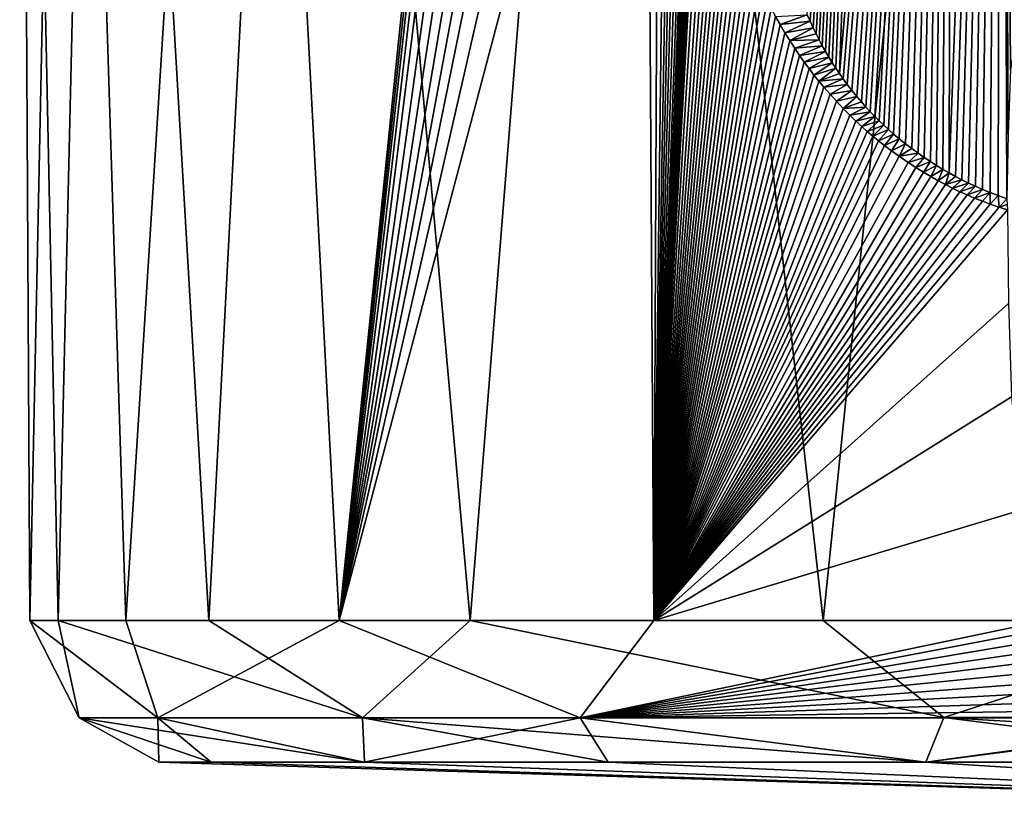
# Model space of a CAD drawing. Header units: metres. Extents: x -34 to 134, y -238 to 3.
# Tile 3 of 18: x 77 to 90, y -63 to -52. Entities that reach past the tile are written whole.
import ezdxf

# ---------------------------------------------------------------- set-up
doc = ezdxf.new("R2010")
doc.units = ezdxf.units.M
doc.layers.add('solid_509518_A225', color=7, linetype='CONTINUOUS')

msp = doc.modelspace()

# ---------------------------------------------------------------- linework, layer by layer
at = {"layer": 'solid_509518_A225'}
for points in [[(77.658623, -34.704918, 7.28205), (76.517517, -34.705105, 0.845894), (77.05793, -60.537457, 4.63492)], [(76.517517, -34.705105, 0.845894), (76.660835, -60.537632, -1.753432), (77.05793, -60.537457, 4.63492)], [(76.517517, -34.705105, 0.845894), (77.193459, -34.705269, -5.655593), (76.660835, -60.537632, -1.753432)], [(77.193459, -34.705269, -5.655593), (78.009109, -60.537785, -8.010498), (76.660835, -60.537632, -1.753432)], [(77.658623, -34.704918, 7.28205), (77.05793, -60.537457, 4.63492), (79.1707, -60.53727, 10.67685)], [(77.193459, -34.705269, -5.655593), (79.634148, -34.705402, -11.719359), (78.009109, -60.537785, -8.010498)], [(80.528481, -34.704727, 13.154881), (77.658623, -34.704918, 7.28205), (79.1707, -60.53727, 10.67685)], [(79.634148, -34.705402, -11.719359), (81.001938, -60.537899, -13.668388), (78.009109, -60.537785, -8.010498)], [(80.528481, -34.704727, 13.154881), (79.1707, -60.53727, 10.67685), (82.841164, -60.537086, 15.920557)], [(79.634148, -34.705402, -11.719359), (83.650726, -34.705498, -16.876226), (81.001938, -60.537899, -13.668388)], [(84.905037, -34.704548, 18.009977), (80.528481, -34.704727, 13.154881), (82.841164, -60.537086, 15.920557)], [(81.001938, -60.537899, -13.668388), (83.650726, -34.705498, -16.876226), (83.702858, -35.001492, -16.925093)], [(84.905037, -34.704548, 18.009977), (82.841164, -60.537086, 15.920557), (87.794838, -60.536922, 19.973925)], [(90.449661, -34.704391, 21.47168), (84.905037, -34.704548, 18.009977), (87.794838, -60.536922, 19.973925)], [(87.609619, -52.127445, -19.887352), (87.57032, -52.037651, -19.862989), (88.68853, -34.703766, -20.442183)], [(87.651154, -52.217518, -19.912981), (87.609619, -52.127445, -19.887352), (88.68853, -34.703766, -20.442183)], [(87.693863, -52.305595, -19.939215), (87.651154, -52.217518, -19.912981), (88.68853, -34.703766, -20.442183)], [(87.737152, -52.390495, -19.965668), (87.693863, -52.305595, -19.939215), (88.68853, -34.703766, -20.442183)], [(87.781319, -52.47298, -19.992531), (87.737152, -52.390495, -19.965668), (88.68853, -34.703766, -20.442183)], [(87.826607, -52.553577, -20.019943), (87.781319, -52.47298, -19.992531), (88.68853, -34.703766, -20.442183)], [(90.449661, -34.704391, 21.47168), (87.794838, -60.536922, 19.973925), (93.661316, -60.536785, 22.533852)], [(87.872986, -52.632267, -20.047873), (87.826607, -52.553577, -20.019943), (88.68853, -34.703766, -20.442183)], [(87.920464, -52.709118, -20.076315), (87.872986, -52.632267, -20.047873), (88.68853, -34.703766, -20.442183)], [(87.969574, -52.785011, -20.105583), (87.920464, -52.709118, -20.076315), (88.68853, -34.703766, -20.442183)], [(88.020798, -52.860626, -20.135942), (87.969574, -52.785011, -20.105583), (88.68853, -34.703766, -20.442183)], [(88.020798, -52.860626, -20.135942), (88.68853, -34.703766, -20.442183), (89.602982, -34.70322, -20.901764)], [(88.0746, -52.936539, -20.167646), (88.020798, -52.860626, -20.135942), (89.602982, -34.70322, -20.901764)], [(88.132378, -53.014511, -20.201483), (88.0746, -52.936539, -20.167646), (89.602982, -34.70322, -20.901764)], [(88.196671, -53.09763, -20.23888), (88.132378, -53.014511, -20.201483), (89.602982, -34.70322, -20.901764)], [(88.264374, -53.181732, -20.277967), (88.196671, -53.09763, -20.23888), (89.602982, -34.70322, -20.901764)], [(88.329765, -53.259647, -20.315432), (88.264374, -53.181732, -20.277967), (89.602982, -34.70322, -20.901764)], [(88.393036, -53.33186, -20.351419), (88.329765, -53.259647, -20.315432), (89.602982, -34.70322, -20.901764)], [(88.454987, -53.399525, -20.386402), (88.393036, -53.33186, -20.351419), (89.602982, -34.70322, -20.901764)], [(88.516792, -53.464108, -20.421066), (88.454987, -53.399525, -20.386402), (89.602982, -34.70322, -20.901764)], [(88.579262, -53.526524, -20.45586), (88.516792, -53.464108, -20.421066), (89.602982, -34.70322, -20.901764)], [(88.643326, -53.587719, -20.491291), (88.579262, -53.526524, -20.45586), (89.602982, -34.70322, -20.901764)], [(88.709854, -53.648445, -20.527813), (88.643326, -53.587719, -20.491291), (89.602982, -34.70322, -20.901764)], [(88.780563, -53.710152, -20.566338), (88.709854, -53.648445, -20.527813), (89.602982, -34.70322, -20.901764)], [(88.858681, -53.775318, -20.60854), (88.780563, -53.710152, -20.566338), (89.602982, -34.70322, -20.901764)], [(88.94722, -53.846077, -20.655922), (88.858681, -53.775318, -20.60854), (89.602982, -34.70322, -20.901764)], [(89.037666, -53.915432, -20.703829), (88.94722, -53.846077, -20.655922), (89.602982, -34.70322, -20.901764)], [(89.124924, -53.979424, -20.749571), (89.037666, -53.915432, -20.703829), (89.602982, -34.70322, -20.901764)], [(89.211678, -54.040192, -20.794594), (89.124924, -53.979424, -20.749571), (89.602982, -34.70322, -20.901764)], [(89.298302, -54.09808, -20.839096), (89.211678, -54.040192, -20.794594), (89.602982, -34.70322, -20.901764)], [(89.384827, -54.153183, -20.883102), (89.298302, -54.09808, -20.839096), (89.602982, -34.70322, -20.901764)], [(89.471878, -54.205936, -20.926928), (89.384827, -54.153183, -20.883102), (89.602982, -34.70322, -20.901764)], [(89.559814, -54.256588, -20.970747), (89.471878, -54.205936, -20.926928), (89.602982, -34.70322, -20.901764)], [(89.559814, -54.256588, -20.970747), (89.602982, -34.70322, -20.901764), (90.298332, -34.703022, -21.219162)], [(89.649025, -54.305359, -21.014738), (89.559814, -54.256588, -20.970747), (90.298332, -34.703022, -21.219162)], [(89.739944, -54.35247, -21.059105), (89.649025, -54.305359, -21.014738), (90.298332, -34.703022, -21.219162)], [(89.833176, -54.398182, -21.104105), (89.739944, -54.35247, -21.059105), (90.298332, -34.703022, -21.219162)], [(89.929428, -54.44276, -21.150038), (89.833176, -54.398182, -21.104105), (90.298332, -34.703022, -21.219162)], [(90.029747, -54.486591, -21.197355), (89.929428, -54.44276, -21.150038), (90.298332, -34.703022, -21.219162)], [(90.135597, -54.530148, -21.246666), (90.029747, -54.486591, -21.197355), (90.298332, -34.703022, -21.219162)], [(90.248856, -54.573978, -21.298735), (90.135597, -54.530148, -21.246666), (90.298332, -34.703022, -21.219162)], [(90.248856, -54.573978, -21.298735), (90.298332, -34.703022, -21.219162), (90.372734, -54.619026, -21.354862)], [(90.298332, -34.703022, -21.219162), (90.421577, -52.804333, -21.367392), (90.388512, -53.713295, -21.357281)], [(90.298332, -34.703022, -21.219162), (91.056374, -49.126438, -21.61742), (90.421577, -52.804333, -21.367392)], [(90.298332, -34.703022, -21.219162), (90.388512, -53.713295, -21.357281), (90.372734, -54.619026, -21.354862)], [(81.001938, -60.537899, -13.668388), (83.702858, -35.001492, -16.925093), (83.765396, -35.357346, -16.983316)], [(81.001938, -60.537899, -13.668388), (83.765396, -35.357346, -16.983316), (83.85807, -35.888138, -17.068792)], [(81.001938, -60.537899, -13.668388), (83.85807, -35.888138, -17.068792), (83.984169, -36.616158, -17.18358)], [(81.001938, -60.537899, -13.668388), (83.984169, -36.616158, -17.18358), (84.16909, -37.687317, -17.348875)], [(81.001938, -60.537899, -13.668388), (84.16909, -37.687317, -17.348875), (84.350311, -38.728977, -17.507494)], [(81.001938, -60.537899, -13.668388), (84.350311, -38.728977, -17.507494), (84.526291, -39.732513, -17.658419)], [(81.001938, -60.537899, -13.668388), (84.526291, -39.732513, -17.658419), (84.692574, -40.678452, -17.798264)], [(81.001938, -60.537899, -13.668388), (84.692574, -40.678452, -17.798264), (84.854492, -41.600811, -17.931902)], [(81.001938, -60.537899, -13.668388), (84.854492, -41.600811, -17.931902), (85.062126, -42.78479, -18.09971)], [(81.001938, -60.537899, -13.668388), (85.062126, -42.78479, -18.09971), (85.314529, -44.227924, -18.298435)], [(81.001938, -60.537899, -13.668388), (85.314529, -44.227924, -18.298435), (85.415512, -60.537971, -18.304018)], [(85.415512, -60.537971, -18.304018), (85.314529, -44.227924, -18.298435), (85.48745, -45.2192, -18.431335)], [(85.415512, -60.537971, -18.304018), (85.48745, -45.2192, -18.431335), (85.598351, -45.855724, -18.515217)], [(85.415512, -60.537971, -18.304018), (85.598351, -45.855724, -18.515217), (85.6689, -46.261215, -18.568031)], [(85.415512, -60.537971, -18.304018), (85.6689, -46.261215, -18.568031), (85.725365, -46.586899, -18.609997)], [(85.415512, -60.537971, -18.304018), (85.725365, -46.586899, -18.609997), (85.781677, -46.913906, -18.651577)], [(85.415512, -60.537971, -18.304018), (85.781677, -46.913906, -18.651577), (85.838104, -47.244358, -18.692966)], [(85.415512, -60.537971, -18.304018), (85.838104, -47.244358, -18.692966), (85.891479, -47.55592, -18.731882)], [(85.415512, -60.537971, -18.304018), (85.891479, -47.55592, -18.731882), (85.928711, -47.770729, -18.758898)], [(85.415512, -60.537971, -18.304018), (85.928711, -47.770729, -18.758898), (85.95327, -47.911884, -18.776663)], [(85.415512, -60.537971, -18.304018), (85.95327, -47.911884, -18.776663), (85.969315, -48.004478, -18.788235)], [(85.415512, -60.537971, -18.304018), (85.969315, -48.004478, -18.788235), (85.980141, -48.067547, -18.796036)], [(85.415512, -60.537971, -18.304018), (85.980141, -48.067547, -18.796036), (85.988503, -48.117115, -18.802044)], [(85.415512, -60.537971, -18.304018), (85.988503, -48.117115, -18.802044), (85.996765, -48.166981, -18.807976)], [(85.415512, -60.537971, -18.304018), (85.996765, -48.166981, -18.807976), (86.005028, -48.217358, -18.8139)], [(85.415512, -60.537971, -18.304018), (86.005028, -48.217358, -18.8139), (86.013229, -48.267334, -18.819775)], [(85.415512, -60.537971, -18.304018), (86.013229, -48.267334, -18.819775), (86.022682, -48.324753, -18.826538)], [(85.415512, -60.537971, -18.304018), (86.022682, -48.324753, -18.826538), (86.037987, -48.417126, -18.837477)], [(85.415512, -60.537971, -18.304018), (86.037987, -48.417126, -18.837477), (86.05558, -48.521931, -18.850031)], [(85.415512, -60.537971, -18.304018), (86.05558, -48.521931, -18.850031), (86.083076, -48.682362, -18.869627)], [(85.415512, -60.537971, -18.304018), (86.083076, -48.682362, -18.869627), (86.128036, -48.934387, -18.901575)], [(85.415512, -60.537971, -18.304018), (86.128036, -48.934387, -18.901575), (86.182419, -49.221191, -18.94009)], [(85.415512, -60.537971, -18.304018), (86.182419, -49.221191, -18.94009), (86.234879, -49.478889, -18.977102)], [(85.415512, -60.537971, -18.304018), (86.234879, -49.478889, -18.977102), (86.285446, -49.71051, -19.012653)], [(85.415512, -60.537971, -18.304018), (86.285446, -49.71051, -19.012653), (86.334511, -49.920441, -19.047022)], [(85.415512, -60.537971, -18.304018), (86.334511, -49.920441, -19.047022), (86.382469, -50.112434, -19.08049)], [(85.415512, -60.537971, -18.304018), (86.382469, -50.112434, -19.08049), (86.429909, -50.290421, -19.113472)], [(85.415512, -60.537971, -18.304018), (86.429909, -50.290421, -19.113472), (86.477898, -50.459507, -19.146704)], [(85.415512, -60.537971, -18.304018), (86.477898, -50.459507, -19.146704), (86.526657, -50.621189, -19.180338)], [(85.415512, -60.537971, -18.304018), (86.526657, -50.621189, -19.180338), (86.576607, -50.777336, -19.214645)], [(85.415512, -60.537971, -18.304018), (86.576607, -50.777336, -19.214645), (86.627159, -50.926609, -19.249205)], [(85.415512, -60.537971, -18.304018), (86.627159, -50.926609, -19.249205), (86.679169, -51.071915, -19.284599)], [(85.415512, -60.537971, -18.304018), (86.679169, -51.071915, -19.284599), (86.730812, -51.208519, -19.319572)], [(85.415512, -60.537971, -18.304018), (86.730812, -51.208519, -19.319572), (86.784218, -51.342552, -19.355558)], [(85.415512, -60.537971, -18.304018), (86.784218, -51.342552, -19.355558), (86.837669, -51.469852, -19.391394)], [(85.415512, -60.537971, -18.304018), (86.837669, -51.469852, -19.391394), (86.892982, -51.59507, -19.428282)], [(85.415512, -60.537971, -18.304018), (86.892982, -51.59507, -19.428282), (86.947998, -51.713562, -19.464773)], [(85.415512, -60.537971, -18.304018), (86.947998, -51.713562, -19.464773), (87.005592, -51.831627, -19.502758)], [(85.415512, -60.537971, -18.304018), (87.005592, -51.831627, -19.502758), (87.064163, -51.946087, -19.541161)], [(85.415512, -60.537971, -18.304018), (87.064163, -51.946087, -19.541161), (87.124527, -52.058578, -19.580502)], [(85.415512, -60.537971, -18.304018), (87.124527, -52.058578, -19.580502), (87.188454, -52.172279, -19.621901)], [(87.188454, -52.172279, -19.621901), (87.124527, -52.058578, -19.580502), (87.57032, -52.037651, -19.862989)], [(87.188454, -52.172279, -19.621901), (87.57032, -52.037651, -19.862989), (87.609619, -52.127445, -19.887352)], [(85.415512, -60.537971, -18.304018), (87.188454, -52.172279, -19.621901), (87.25634, -52.287701, -19.665564)], [(87.25634, -52.287701, -19.665564), (87.188454, -52.172279, -19.621901), (87.609619, -52.127445, -19.887352)], [(87.25634, -52.287701, -19.665564), (87.609619, -52.127445, -19.887352), (87.651154, -52.217518, -19.912981)], [(87.324486, -52.398533, -19.709082), (87.25634, -52.287701, -19.665564), (87.651154, -52.217518, -19.912981)], [(87.324486, -52.398533, -19.709082), (87.651154, -52.217518, -19.912981), (87.693863, -52.305595, -19.939215)], [(85.415512, -60.537971, -18.304018), (87.25634, -52.287701, -19.665564), (87.324486, -52.398533, -19.709082)], [(87.324486, -52.398533, -19.709082), (87.693863, -52.305595, -19.939215), (87.737152, -52.390495, -19.965668)], [(85.415512, -60.537971, -18.304018), (87.324486, -52.398533, -19.709082), (87.394241, -52.507069, -19.753305)], [(85.415512, -60.537971, -18.304018), (87.394241, -52.507069, -19.753305), (87.462135, -52.608143, -19.79604)], [(87.394241, -52.507069, -19.753305), (87.324486, -52.398533, -19.709082), (87.737152, -52.390495, -19.965668)], [(87.394241, -52.507069, -19.753305), (87.737152, -52.390495, -19.965668), (87.781319, -52.47298, -19.992531)], [(87.462135, -52.608143, -19.79604), (87.394241, -52.507069, -19.753305), (87.781319, -52.47298, -19.992531)], [(87.462135, -52.608143, -19.79604), (87.781319, -52.47298, -19.992531), (87.826607, -52.553577, -20.019943)], [(85.415512, -60.537971, -18.304018), (87.462135, -52.608143, -19.79604), (87.528046, -52.701958, -19.837231)], [(87.528046, -52.701958, -19.837231), (87.462135, -52.608143, -19.79604), (87.826607, -52.553577, -20.019943)], [(87.528046, -52.701958, -19.837231), (87.826607, -52.553577, -20.019943), (87.872986, -52.632267, -20.047873)], [(87.594788, -52.792774, -19.878653), (87.528046, -52.701958, -19.837231), (87.872986, -52.632267, -20.047873)], [(87.594788, -52.792774, -19.878653), (87.872986, -52.632267, -20.047873), (87.920464, -52.709118, -20.076315)], [(85.415512, -60.537971, -18.304018), (87.528046, -52.701958, -19.837231), (87.594788, -52.792774, -19.878653)], [(87.663406, -52.882069, -19.920933), (87.594788, -52.792774, -19.878653), (87.920464, -52.709118, -20.076315)], [(87.663406, -52.882069, -19.920933), (87.920464, -52.709118, -20.076315), (87.969574, -52.785011, -20.105583)], [(85.415512, -60.537971, -18.304018), (87.594788, -52.792774, -19.878653), (87.663406, -52.882069, -19.920933)], [(85.415512, -60.537971, -18.304018), (87.663406, -52.882069, -19.920933), (87.733124, -52.968826, -19.963575)], [(87.733124, -52.968826, -19.963575), (87.663406, -52.882069, -19.920933), (87.969574, -52.785011, -20.105583)], [(87.733124, -52.968826, -19.963575), (87.969574, -52.785011, -20.105583), (88.020798, -52.860626, -20.135942)], [(87.733124, -52.968826, -19.963575), (88.020798, -52.860626, -20.135942), (88.0746, -52.936539, -20.167646)], [(85.415512, -60.537971, -18.304018), (87.733124, -52.968826, -19.963575), (87.80378, -53.052967, -20.006466)], [(85.415512, -60.537971, -18.304018), (87.80378, -53.052967, -20.006466), (87.890541, -53.15168, -20.058683)], [(87.80378, -53.052967, -20.006466), (87.733124, -52.968826, -19.963575), (88.0746, -52.936539, -20.167646)], [(87.80378, -53.052967, -20.006466), (88.0746, -52.936539, -20.167646), (88.132378, -53.014511, -20.201483)], [(87.890541, -53.15168, -20.058683), (87.80378, -53.052967, -20.006466), (88.132378, -53.014511, -20.201483)], [(87.890541, -53.15168, -20.058683), (88.132378, -53.014511, -20.201483), (88.196671, -53.09763, -20.23888)], [(85.415512, -60.537971, -18.304018), (87.890541, -53.15168, -20.058683), (87.981445, -53.251286, -20.112864)], [(87.981445, -53.251286, -20.112864), (87.890541, -53.15168, -20.058683), (88.196671, -53.09763, -20.23888)], [(87.981445, -53.251286, -20.112864), (88.196671, -53.09763, -20.23888), (88.264374, -53.181732, -20.277967)], [(88.07515, -53.350121, -20.168154), (87.981445, -53.251286, -20.112864), (88.264374, -53.181732, -20.277967)], [(88.07515, -53.350121, -20.168154), (88.264374, -53.181732, -20.277967), (88.329765, -53.259647, -20.315432)], [(85.415512, -60.537971, -18.304018), (87.981445, -53.251286, -20.112864), (88.07515, -53.350121, -20.168154)], [(88.07515, -53.350121, -20.168154), (88.329765, -53.259647, -20.315432), (88.393036, -53.33186, -20.351419)], [(88.169037, -53.446121, -20.222973), (88.07515, -53.350121, -20.168154), (88.393036, -53.33186, -20.351419)], [(88.169037, -53.446121, -20.222973), (88.393036, -53.33186, -20.351419), (88.454987, -53.399525, -20.386402)], [(85.415512, -60.537971, -18.304018), (88.07515, -53.350121, -20.168154), (88.169037, -53.446121, -20.222973)], [(85.415512, -60.537971, -18.304018), (88.169037, -53.446121, -20.222973), (88.252106, -53.52758, -20.271)], [(88.252106, -53.52758, -20.271), (88.169037, -53.446121, -20.222973), (88.454987, -53.399525, -20.386402)], [(88.252106, -53.52758, -20.271), (88.454987, -53.399525, -20.386402), (88.516792, -53.464108, -20.421066)], [(88.333847, -53.604218, -20.317835), (88.252106, -53.52758, -20.271), (88.516792, -53.464108, -20.421066)], [(88.333847, -53.604218, -20.317835), (88.516792, -53.464108, -20.421066), (88.579262, -53.526524, -20.45586)], [(85.415512, -60.537971, -18.304018), (88.252106, -53.52758, -20.271), (88.333847, -53.604218, -20.317835)], [(85.415512, -60.537971, -18.304018), (88.333847, -53.604218, -20.317835), (88.412331, -53.674541, -20.36241)], [(88.412331, -53.674541, -20.36241), (88.333847, -53.604218, -20.317835), (88.579262, -53.526524, -20.45586)], [(88.412331, -53.674541, -20.36241), (88.579262, -53.526524, -20.45586), (88.643326, -53.587719, -20.491291)], [(88.491188, -53.741928, -20.406809), (88.412331, -53.674541, -20.36241), (88.643326, -53.587719, -20.491291)], [(88.491188, -53.741928, -20.406809), (88.643326, -53.587719, -20.491291), (88.709854, -53.648445, -20.527813)], [(85.415512, -60.537971, -18.304018), (88.412331, -53.674541, -20.36241), (88.491188, -53.741928, -20.406809)], [(85.415512, -60.537971, -18.304018), (88.491188, -53.741928, -20.406809), (88.569389, -53.805714, -20.450453)], [(88.569389, -53.805714, -20.450453), (88.491188, -53.741928, -20.406809), (88.709854, -53.648445, -20.527813)], [(88.569389, -53.805714, -20.450453), (88.709854, -53.648445, -20.527813), (88.780563, -53.710152, -20.566338)], [(88.653725, -53.871204, -20.497095), (88.569389, -53.805714, -20.450453), (88.780563, -53.710152, -20.566338)], [(88.653725, -53.871204, -20.497095), (88.780563, -53.710152, -20.566338), (88.858681, -53.775318, -20.60854)], [(85.415512, -60.537971, -18.304018), (88.569389, -53.805714, -20.450453), (88.653725, -53.871204, -20.497095)], [(85.415512, -60.537971, -18.304018), (88.653725, -53.871204, -20.497095), (88.751999, -53.944641, -20.550888)], [(88.751999, -53.944641, -20.550888), (88.653725, -53.871204, -20.497095), (88.858681, -53.775318, -20.60854)], [(88.751999, -53.944641, -20.550888), (88.858681, -53.775318, -20.60854), (88.94722, -53.846077, -20.655922)], [(88.862091, -54.023186, -20.610439), (88.751999, -53.944641, -20.550888), (88.94722, -53.846077, -20.655922)], [(88.862091, -54.023186, -20.610439), (88.94722, -53.846077, -20.655922), (89.037666, -53.915432, -20.703829)], [(85.415512, -60.537971, -18.304018), (88.751999, -53.944641, -20.550888), (88.862091, -54.023186, -20.610439)], [(85.415512, -60.537971, -18.304018), (88.862091, -54.023186, -20.610439), (88.986252, -54.108463, -20.676712)], [(88.862091, -54.023186, -20.610439), (89.037666, -53.915432, -20.703829), (89.124924, -53.979424, -20.749571)], [(88.986252, -54.108463, -20.676712), (88.862091, -54.023186, -20.610439), (89.124924, -53.979424, -20.749571)], [(88.986252, -54.108463, -20.676712), (89.124924, -53.979424, -20.749571), (89.211678, -54.040192, -20.794594)], [(85.415512, -60.537971, -18.304018), (88.986252, -54.108463, -20.676712), (89.09169, -54.177731, -20.73225)], [(89.09169, -54.177731, -20.73225), (88.986252, -54.108463, -20.676712), (89.211678, -54.040192, -20.794594)], [(89.09169, -54.177731, -20.73225), (89.211678, -54.040192, -20.794594), (89.298302, -54.09808, -20.839096)], [(89.199646, -54.245312, -20.788424), (89.09169, -54.177731, -20.73225), (89.298302, -54.09808, -20.839096)], [(89.199646, -54.245312, -20.788424), (89.298302, -54.09808, -20.839096), (89.384827, -54.153183, -20.883102)], [(89.305862, -54.308605, -20.843006), (89.199646, -54.245312, -20.788424), (89.384827, -54.153183, -20.883102)], [(89.305862, -54.308605, -20.843006), (89.384827, -54.153183, -20.883102), (89.471878, -54.205936, -20.926928)], [(85.415512, -60.537971, -18.304018), (89.09169, -54.177731, -20.73225), (89.199646, -54.245312, -20.788424)], [(85.415512, -60.537971, -18.304018), (89.199646, -54.245312, -20.788424), (89.305862, -54.308605, -20.843006)], [(89.407906, -54.366306, -20.894819), (89.305862, -54.308605, -20.843006), (89.471878, -54.205936, -20.926928)], [(89.407906, -54.366306, -20.894819), (89.471878, -54.205936, -20.926928), (89.559814, -54.256588, -20.970747)], [(89.508728, -54.420315, -20.945408), (89.407906, -54.366306, -20.894819), (89.559814, -54.256588, -20.970747)], [(89.508728, -54.420315, -20.945408), (89.559814, -54.256588, -20.970747), (89.649025, -54.305359, -21.014738)], [(85.415512, -60.537971, -18.304018), (89.305862, -54.308605, -20.843006), (89.407906, -54.366306, -20.894819)], [(85.415512, -60.537971, -18.304018), (89.407906, -54.366306, -20.894819), (89.508728, -54.420315, -20.945408)], [(85.415512, -60.537971, -18.304018), (89.508728, -54.420315, -20.945408), (89.609459, -54.47131, -20.995356)], [(89.508728, -54.420315, -20.945408), (89.649025, -54.305359, -21.014738), (89.739944, -54.35247, -21.059105)], [(89.609459, -54.47131, -20.995356), (89.508728, -54.420315, -20.945408), (89.739944, -54.35247, -21.059105)], [(89.609459, -54.47131, -20.995356), (89.739944, -54.35247, -21.059105), (89.833176, -54.398182, -21.104105)], [(89.710312, -54.519489, -21.044777), (89.609459, -54.47131, -20.995356), (89.833176, -54.398182, -21.104105)], [(89.710312, -54.519489, -21.044777), (89.833176, -54.398182, -21.104105), (89.929428, -54.44276, -21.150038)], [(89.812958, -54.565624, -21.094475), (89.710312, -54.519489, -21.044777), (89.929428, -54.44276, -21.150038)], [(89.812958, -54.565624, -21.094475), (89.929428, -54.44276, -21.150038), (90.029747, -54.486591, -21.197355)], [(85.415512, -60.537971, -18.304018), (89.609459, -54.47131, -20.995356), (89.710312, -54.519489, -21.044777)], [(85.415512, -60.537971, -18.304018), (89.710312, -54.519489, -21.044777), (89.812958, -54.565624, -21.094475)], [(85.415512, -60.537971, -18.304018), (89.812958, -54.565624, -21.094475), (89.917862, -54.609886, -21.144638)], [(89.917862, -54.609886, -21.144638), (89.812958, -54.565624, -21.094475), (90.029747, -54.486591, -21.197355)], [(89.917862, -54.609886, -21.144638), (90.029747, -54.486591, -21.197355), (90.135597, -54.530148, -21.246666)], [(90.027466, -54.653225, -21.196383), (89.917862, -54.609886, -21.144638), (90.135597, -54.530148, -21.246666)], [(90.139374, -54.694599, -21.248512), (90.027466, -54.653225, -21.196383), (90.135597, -54.530148, -21.246666)], [(90.139374, -54.694599, -21.248512), (90.135597, -54.530148, -21.246666), (90.248856, -54.573978, -21.298735)], [(90.26329, -54.737423, -21.30541), (90.139374, -54.694599, -21.248512), (90.248856, -54.573978, -21.298735)], [(90.26329, -54.737423, -21.30541), (90.248856, -54.573978, -21.298735), (90.372734, -54.619026, -21.354862)], [(85.415512, -60.537971, -18.304018), (89.917862, -54.609886, -21.144638), (90.027466, -54.653225, -21.196383)], [(85.415512, -60.537971, -18.304018), (90.027466, -54.653225, -21.196383), (90.139374, -54.694599, -21.248512)], [(85.415512, -60.537971, -18.304018), (90.139374, -54.694599, -21.248512), (90.26329, -54.737423, -21.30541)], [(90.26329, -54.737423, -21.30541), (90.372734, -54.619026, -21.354862), (90.377617, -54.698143, -21.357275)], [(90.26329, -54.737423, -21.30541), (90.377617, -54.698143, -21.357275), (90.382439, -54.77594, -21.359314)], [(85.415512, -60.537971, -18.304018), (90.26329, -54.737423, -21.30541), (90.382439, -54.77594, -21.359314)], [(85.415512, -60.537971, -18.304018), (90.382439, -54.77594, -21.359314), (90.392441, -56.089001, -21.358631)], [(85.415512, -60.537971, -18.304018), (90.392441, -56.089001, -21.358631), (90.438271, -57.399021, -21.374022)], [(85.415512, -60.537971, -18.304018), (90.438271, -57.399021, -21.374022), (90.597191, -58.981098, -21.43819)], [(85.415512, -60.537971, -18.304018), (90.597191, -58.981098, -21.43819), (90.919807, -60.537998, -21.570742)], [(77.05793, -60.537457, 4.63492), (76.660835, -60.537632, -1.753432), (77.354027, -61.902115, 3.127019)], [(76.660835, -60.537632, -1.753432), (78.454285, -61.90239, -7.639057), (77.354027, -61.902115, 3.127019)], [(76.660835, -60.537632, -1.753432), (78.009109, -60.537785, -8.010498), (78.454285, -61.90239, -7.639057)], [(79.1707, -60.53727, 10.67685), (77.05793, -60.537457, 4.63492), (81.328529, -61.901798, 13.192918)], [(77.05793, -60.537457, 4.63492), (77.354027, -61.902115, 3.127019), (81.328529, -61.901798, 13.192918)], [(78.009109, -60.537785, -8.010498), (81.001938, -60.537899, -13.668388), (78.454285, -61.90239, -7.639057)], [(81.001938, -60.537899, -13.668388), (84.382782, -61.902565, -16.692896), (78.454285, -61.90239, -7.639057)], [(82.841164, -60.537086, 15.920557), (79.1707, -60.53727, 10.67685), (81.328529, -61.901798, 13.192918)], [(81.001938, -60.537899, -13.668388), (85.415512, -60.537971, -18.304018), (84.382782, -61.902565, -16.692896)], [(82.841164, -60.537086, 15.920557), (81.328529, -61.901798, 13.192918), (89.487206, -61.901516, 20.303114)], [(87.794838, -60.536922, 19.973925), (82.841164, -60.537086, 15.920557), (89.487206, -61.901516, 20.303114)], [(85.415512, -60.537971, -18.304018), (90.919807, -60.537998, -21.570742), (84.382782, -61.902565, -16.692896)], [(84.382782, -61.902565, -16.692896), (90.919807, -60.537998, -21.570742), (91.033928, -60.636356, -21.615427)], [(84.382782, -61.902565, -16.692896), (91.033928, -60.636356, -21.615427), (91.187828, -60.757519, -21.667723)], [(93.661316, -60.536785, 22.533852), (87.794838, -60.536922, 19.973925), (89.487206, -61.901516, 20.303114)], [(93.661316, -60.536785, 22.533852), (89.487206, -61.901516, 20.303114), (100.001907, -61.901325, 22.864388)], [(84.382782, -61.902565, -16.692896), (91.187828, -60.757519, -21.667723), (91.363663, -60.883343, -21.718582)], [(84.382782, -61.902565, -16.692896), (91.363663, -60.883343, -21.718582), (91.568588, -61.015335, -21.768652)], [(84.382782, -61.902565, -16.692896), (91.568588, -61.015335, -21.768652), (91.820015, -61.160004, -21.819561)], [(84.382782, -61.902565, -16.692896), (91.820015, -61.160004, -21.819561), (92.123482, -61.313641, -21.86928)], [(84.382782, -61.902565, -16.692896), (92.123482, -61.313641, -21.86928), (92.479485, -61.470879, -21.914837)], [(84.382782, -61.902565, -16.692896), (92.479485, -61.470879, -21.914837), (92.88839, -61.626415, -21.954165)], [(84.382782, -61.902565, -16.692896), (92.88839, -61.626415, -21.954165), (93.355675, -61.777889, -21.985584)], [(81.354416, -62.526165, 10.768597), (81.328529, -61.901798, 13.192918), (77.354027, -61.902115, 3.127019)], [(78.469513, -62.526485, 0.002601), (77.354027, -61.902115, 3.127019), (78.454285, -61.90239, -7.639057)], [(79.203285, -62.526329, 5.575501), (81.354416, -62.526165, 10.768597), (77.354027, -61.902115, 3.127019)], [(78.469513, -62.526485, 0.002601), (79.203285, -62.526329, 5.575501), (77.354027, -61.902115, 3.127019)], [(81.354118, -62.526741, -10.763475), (78.454285, -61.90239, -7.639057), (84.382782, -61.902565, -16.692896)], [(79.203125, -62.526627, -5.57032), (78.469513, -62.526485, 0.002601), (78.454285, -61.90239, -7.639057)], [(81.354118, -62.526741, -10.763475), (79.203125, -62.526627, -5.57032), (78.454285, -61.90239, -7.639057)], [(89.235817, -62.525864, 18.649773), (89.487206, -61.901516, 20.303114), (81.328529, -61.901798, 13.192918)], [(84.776329, -62.526005, 15.227987), (89.235817, -62.525864, 18.649773), (81.328529, -61.901798, 13.192918)], [(81.354416, -62.526165, 10.768597), (84.776329, -62.526005, 15.227987), (81.328529, -61.901798, 13.192918)], [(84.775902, -62.526821, -15.222962), (81.354118, -62.526741, -10.763475), (84.382782, -61.902565, -16.692896)], [(84.382782, -61.902565, -16.692896), (93.355675, -61.777889, -21.985584), (93.806084, -61.902191, -22.004744)], [(89.235291, -62.526859, -18.644873), (84.382782, -61.902565, -16.692896), (93.806084, -61.902191, -22.004744)], [(89.235291, -62.526859, -18.644873), (84.775902, -62.526821, -15.222962), (84.382782, -61.902565, -16.692896)], [(89.235291, -62.526859, -18.644873), (93.806084, -61.902191, -22.004744), (93.892662, -61.92395, -22.007339)], [(89.235817, -62.525864, 18.649773), (94.42897, -62.525745, 20.800762), (89.487206, -61.901516, 20.303114)], [(100.001892, -62.525661, 21.53437), (100.001907, -61.901325, 22.864388), (89.487206, -61.901516, 20.303114)], [(94.42897, -62.525745, 20.800762), (100.001892, -62.525661, 21.53437), (89.487206, -61.901516, 20.303114)], [(94.428383, -62.526859, -20.796009), (89.235291, -62.526859, -18.644873), (93.892662, -61.92395, -22.007339)], [(100.001595, -63.201885, 0.002316), (79.203285, -62.526329, 5.575501), (78.469513, -62.526485, 0.002601)], [(100.001595, -63.201885, 0.002316), (78.469513, -62.526485, 0.002601), (79.203125, -62.526627, -5.57032)], [(100.001595, -63.201885, 0.002316), (79.203125, -62.526627, -5.57032), (81.354118, -62.526741, -10.763475)], [(100.001595, -63.201885, 0.002316), (81.354416, -62.526165, 10.768597), (79.203285, -62.526329, 5.575501)], [(100.001595, -63.201885, 0.002316), (81.354118, -62.526741, -10.763475), (84.775902, -62.526821, -15.222962)], [(100.001595, -63.201885, 0.002316), (84.776329, -62.526005, 15.227987), (81.354416, -62.526165, 10.768597)], [(100.001595, -63.201885, 0.002316), (84.775902, -62.526821, -15.222962), (89.235291, -62.526859, -18.644873)], [(100.001595, -63.201885, 0.002316), (89.235817, -62.525864, 18.649773), (84.776329, -62.526005, 15.227987)], [(100.001595, -63.201885, 0.002316), (89.235291, -62.526859, -18.644873), (94.428383, -62.526859, -20.796009)], [(100.001595, -63.201885, 0.002316), (94.42897, -62.525745, 20.800762), (89.235817, -62.525864, 18.649773)]]:
    msp.add_3dface(points, dxfattribs=at)

doc.saveas('drawing.dxf')
